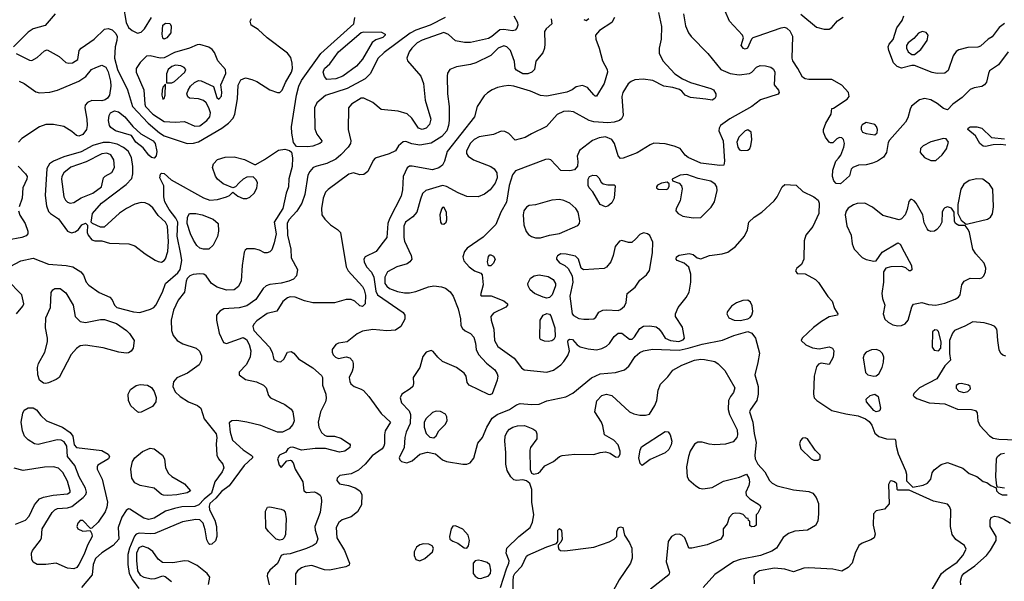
# Model space of a CAD drawing. Extents: x 1173029 to 1307123, y 522559 to 678521.
# Tile 100 of 256: x 1217909 to 1225652, y 562843 to 567258. Entities that reach past the tile are written whole.
import ezdxf

# ---------------------------------------------------------------- set-up
doc = ezdxf.new("R2010")
doc.units = 0

msp = doc.modelspace()

# ---------------------------------------------------------------- linework, layer by layer
at = {"layer": '0CON10XD'}
for points in [[(1218187.8, 567305), (1218108.5, 567211.5), (1218015, 567184.7), (1217975, 567160.8), (1217858.8, 567045)], [(1218721.9, 567371.9), (1218745.3, 567235), (1218765, 567196.9), (1218792.2, 567172.2), (1218835, 567152.9), (1218865, 567159.4), (1218891.1, 567185), (1218945.7, 567274.3)], [(1222932.4, 567315), (1222955.7, 567205), (1222954.7, 567105.3), (1222936.9, 567035), (1222937.5, 566995), (1222966.7, 566935), (1223061.7, 566831.7), (1223121.7, 566791.7), (1223184.2, 566764.2), (1223345, 566718.1), (1223365, 566705.7), (1223384.4, 566675), (1223384.4, 566655), (1223375, 566639.2), (1223355, 566625.6), (1223305, 566633.5), (1223183.3, 566645), (1223142, 566665), (1223117, 566697), (1223097.9, 566707.9), (1223045, 566724.3), (1222975, 566735.8), (1222889.1, 566779.1), (1222810.9, 566790.9), (1222745.4, 566784.6), (1222716.9, 566773.1), (1222695, 566754.3), (1222652.7, 566685), (1222644.6, 566655), (1222653.8, 566505), (1222641.9, 566478.1), (1222625, 566464.5), (1222585, 566451.8), (1222535, 566446.5), (1222423.9, 566453.9), (1222386.1, 566466.1), (1222265, 566532.7), (1222225, 566539.1), (1222185, 566536.4), (1222135, 566512.5), (1222052.1, 566417.9), (1221935, 566361.5), (1221885, 566330.6), (1221805, 566310), (1221755, 566362), (1221725, 566378.8), (1221695, 566382), (1221635, 566354.6), (1221522.7, 566337.3), (1221483.5, 566315), (1221451.5, 566285), (1221422.1, 566225), (1221423.6, 566205), (1221436.9, 566185), (1221477.1, 566157.1), (1221613.7, 566103.7), (1221640, 566085), (1221660.8, 566055), (1221663.1, 566015), (1221647.8, 565972.2), (1221609.8, 565920.2), (1221565, 565886.2), (1221515, 565866.2), (1221425, 565868.7), (1221356.8, 565896.8), (1221265, 565946.7), (1221235, 565953.5), (1221103.6, 565916.4), (1221077.3, 565892.7), (1221062, 565848), (1221033.3, 565745), (1221001.7, 565708.3), (1220943.3, 565665), (1220930, 565635), (1220930.5, 565545), (1220936.2, 565516.2), (1220987.3, 565405), (1220991.5, 565375), (1220978.1, 565355), (1220955, 565339.1), (1220875, 565316.1), (1220801.1, 565275), (1220779.7, 565235), (1220781.6, 565185), (1220795, 565162.3), (1220818.1, 565145), (1220881.3, 565121.3), (1220935, 565111.8), (1220975, 565111.5), (1221025, 565121.2), (1221125, 565158), (1221165, 565166.1), (1221225, 565159.2), (1221256.9, 565146.9), (1221295, 565117.8), (1221318.2, 565085), (1221357.5, 564985), (1221374.5, 564905.5), (1221378.6, 564855), (1221391.7, 564831.7), (1221413, 564813), (1221455, 564791.9), (1221481.4, 564761.4), (1221494.5, 564715), (1221497.7, 564665), (1221516.3, 564626.3), (1221579, 564559), (1221644.4, 564505), (1221664.6, 564475), (1221669.6, 564455), (1221665, 564423.3), (1221624.2, 564315.8), (1221605, 564308), (1221595, 564310.8), (1221443.9, 564383.9), (1221428.6, 564405), (1221420.9, 564455), (1221405, 564478.2), (1221345, 564522.9), (1221235, 564571.4), (1221196, 564605), (1221159.5, 564649.5), (1221145, 564657.5), (1221105, 564643.3), (1221078.8, 564611.2), (1221054.4, 564525), (1221003.8, 564445), (1221007, 564397), (1221000.6, 564375), (1220980, 564355), (1220914.7, 564315.3), (1220901.1, 564285)], [(1223130, 567305), (1223145, 567210), (1223168.6, 567155), (1223189.4, 567125), (1223321.7, 566991.7), (1223424, 566865), (1223495.4, 566835.4), (1223566.7, 566823.3), (1223648.8, 566835), (1223666, 566845), (1223704.5, 566885.5), (1223732.1, 566897.9), (1223775, 566895.5), (1223816.2, 566885), (1223838.3, 566868.3), (1223846.5, 566845), (1223843.3, 566745), (1223877.5, 566705), (1223882.5, 566685), (1223875, 566673.3), (1223735, 566628), (1223666, 566575), (1223492.4, 566477.6), (1223420.8, 566425), (1223409.4, 566405), (1223406.9, 566385), (1223440.7, 566305), (1223450.8, 566145), (1223445.8, 566114.2), (1223415, 566110.8), (1223265, 566129.4), (1223165, 566175.3), (1223143.3, 566193.3), (1223104.1, 566244.1), (1223056.1, 566263.9), (1222985, 566281.1), (1222895, 566286.9), (1222866, 566275), (1222765, 566210.5), (1222655, 566169.2), (1222635, 566168), (1222615, 566186.7), (1222586.2, 566285), (1222565.5, 566315), (1222516.2, 566336.2), (1222465, 566328.8), (1222412.8, 566307.2), (1222310.2, 566229.8), (1222292.5, 566185), (1222297.6, 566142.4), (1222294.4, 566105.6), (1222273.1, 566076.9), (1222235, 566068.9), (1222165, 566073.3), (1222085.8, 566155.8), (1222065, 566161.8), (1222045, 566159.5), (1221809.3, 566070.7), (1221785, 566038.1), (1221757.1, 565955), (1221737.5, 565822.5), (1221692, 565745), (1221652.3, 565647.8), (1221555, 565548.6), (1221427.4, 565462.6), (1221407.1, 565435), (1221394.4, 565395), (1221401.4, 565361.4), (1221444.6, 565314.6), (1221484.6, 565284.6), (1221534.4, 565264.4), (1221545, 565253.3), (1221553.1, 565175), (1221533.8, 565095), (1221537, 565087), (1221616.2, 565086.2), (1221715, 565048.1), (1221744, 565025), (1221746, 565015), (1221731.3, 564998.7), (1221635, 564952.2), (1221613.1, 564925), (1221615.5, 564895), (1221638.8, 564825), (1221643.8, 564735), (1221668.8, 564688.8), (1221796.8, 564596.8), (1221855, 564520.8), (1221875, 564505.7), (1222055, 564487.8), (1222106, 564504), (1222165, 564543.8), (1222189.3, 564570.7), (1222220.7, 564619.3), (1222233.2, 564655), (1222219.4, 564725), (1222221.5, 564738.5), (1222232.6, 564747.4), (1222255, 564744.2), (1222291.7, 564701.7), (1222316, 564686), (1222379.7, 564669.7), (1222445, 564663.1), (1222486.6, 564673.4), (1222525, 564692.5), (1222547.1, 564712.9), (1222585, 564768.8), (1222615, 564793.1), (1222645, 564792.5), (1222705, 564747.9), (1222725, 564746.4), (1222745, 564765.6), (1222785, 564830), (1222815, 564848.2), (1222865, 564851.8), (1222913.2, 564843.2), (1222935, 564828.8), (1222957.5, 564802.5), (1222984.4, 564755), (1223028, 564735), (1223091.5, 564728.5), (1223127.4, 564742.6), (1223137.8, 564755), (1223121, 564841), (1223067.5, 564925), (1223065.7, 564945), (1223087.8, 564995), (1223151.5, 565075), (1223173.5, 565115), (1223187.1, 565195), (1223187, 565257), (1223171.7, 565311.7), (1223133.7, 565343.7), (1223080, 565365), (1223071.4, 565375), (1223074.3, 565395), (1223095, 565405.6), (1223175, 565420), (1223205, 565412.5), (1223235.8, 565385.8), (1223265, 565378), (1223335, 565403.6), (1223432.4, 565417.6), (1223478.8, 565431.2), (1223539.2, 565475), (1223610, 565555), (1223632.2, 565605), (1223644.4, 565665), (1223684.4, 565705), (1223746.5, 565745), (1223843.6, 565835), (1223865.5, 565865), (1223905, 565944), (1223925, 565962.5), (1224015.9, 565955.9), (1224068.3, 565908.3), (1224155, 565866.7), (1224188.3, 565838.3), (1224197.5, 565815), (1224194.2, 565735), (1224147.6, 565632.4), (1224092, 565565), (1224079.5, 565520.5), (1224075.8, 565375), (1224057.3, 565332.7), (1224020, 565305), (1224010, 565285), (1224023, 565263), (1224085, 565260.8), (1224167.5, 565215), (1224191.4, 565191.4), (1224265, 565081.2), (1224298.8, 565045), (1224317, 564987), (1224342.5, 564945), (1224340, 564935), (1224275, 564921.9), (1224214.7, 564885.3), (1224150.4, 564839.6), (1224061.9, 564755), (1224054.3, 564735), (1224091.9, 564701.9), (1224145, 564678.2), (1224195, 564671.5), (1224275, 564685.9), (1224300.5, 564675), (1224311.8, 564655), (1224307.5, 564605), (1224275, 564548.8), (1224212.3, 564557.7), (1224190.9, 564549.1), (1224175, 564530), (1224156.8, 564455), (1224150.4, 564315), (1224158.2, 564285), (1224178.5, 564265), (1224295, 564186.7), (1224405, 564160), (1224502.5, 564145), (1224561.4, 564121.4), (1224588.7, 564098.7), (1224609.6, 564069.6), (1224635, 564007.5), (1224665, 563982.2), (1224725, 563962.2), (1224791.7, 563961.7), (1224797.5, 563955), (1224800.8, 563905), (1224818.1, 563845), (1224876.4, 563713.6), (1224883.3, 563685), (1224882.5, 563632.5), (1224932.5, 563582.5), (1225015, 563598.6), (1225048.8, 563615), (1225074.2, 563645), (1225084.3, 563695), (1225100.2, 563719.8), (1225155, 563760.4), (1225205, 563776.2), (1225325, 563731.4), (1225375, 563692), (1225435, 563666.7), (1225485, 563628.8), (1225515, 563620), (1225546.4, 563596.4), (1225588.3, 563578.3), (1225591.2, 563555), (1225610, 563535), (1225636.4, 563523.6), (1225675, 563523.3)], [(1225681.5, 567005), (1225606.9, 566903.1), (1225537.1, 566855), (1225526.9, 566835), (1225513, 566767), (1225495.7, 566745), (1225476.6, 566733.4), (1225415, 566721.5), (1225385, 566708.9), (1225321.5, 566645), (1225248.2, 566595), (1225205, 566548.9), (1225175, 566558.5), (1225125, 566599.1), (1225075, 566627.9), (1225025, 566639.5), (1224985, 566628.5), (1224923.1, 566576.9), (1224911.9, 566555), (1224894.6, 566485.4), (1224875, 566452), (1224749.1, 566310.9), (1224738.8, 566291.2), (1224726.7, 566215), (1224702.2, 566177.8), (1224655, 566146.7), (1224615, 566130.6), (1224565, 566115.7), (1224505.9, 566114.1), (1224460, 566095), (1224448.3, 566081.7), (1224435, 566030), (1224365, 565968.8), (1224330.8, 565970.8), (1224310.8, 565990.8), (1224300, 566025), (1224303.8, 566075), (1224326.7, 566145), (1224349.5, 566170.5), (1224367.7, 566192.3), (1224391.2, 566255), (1224396, 566285), (1224388.8, 566315), (1224375, 566328.8), (1224355, 566332), (1224335, 566321.2), (1224305, 566290), (1224285, 566288.8), (1224274, 566295), (1224245.8, 566335), (1224230, 566375), (1224230, 566395), (1224248, 566445), (1224290, 566515), (1224295, 566560), (1224308.3, 566561.7), (1224417.2, 566632.8), (1224432.5, 566655), (1224426.6, 566686.6), (1224375, 566742.9), (1224295, 566788.8), (1224115, 566788.9), (1224085, 566792.9), (1224064, 566805), (1224028.2, 566875), (1223988.9, 566935), (1223984.5, 566955), (1223988.9, 567125), (1223967.6, 567167.6), (1223945, 567188.1), (1223925, 567195.5), (1223895, 567191.2), (1223705, 567126.9), (1223674.3, 567115.7), (1223664.2, 567105.8), (1223633.3, 567035), (1223615, 567026.7), (1223600.5, 567030.5), (1223583.8, 567055), (1223600, 567115), (1223593.3, 567135), (1223490, 567245), (1223456.5, 567325)], [(1224051.2, 567301.2), (1224175, 567200), (1224235, 567184.3), (1224275, 567184.2)], [(1217881.5, 566991.5), (1217985, 566940), (1218005, 566936.9), (1218045, 566960.4), (1218105, 567013.3), (1218125, 567021.1), (1218219, 566969), (1218272.5, 566922.5), (1218295, 566915.4), (1218325, 566918.2), (1218366.9, 566945), (1218377.1, 567015), (1218392.9, 567035), (1218495.2, 567104.8), (1218575, 567182.5), (1218605, 567188.6), (1218635, 567176.9), (1218665, 567150), (1218674.6, 567125), (1218672.9, 567095), (1218659.1, 567045), (1218654.1, 566955), (1218677.4, 566865), (1218756.5, 566706.5), (1218796.2, 566575), (1218918.2, 566445), (1219008.9, 566368.9), (1219045.6, 566345.6), (1219225, 566284), (1219275, 566286.7), (1219315, 566297.7), (1219497.5, 566405), (1219551.5, 566445), (1219587.3, 566482.7), (1219600.7, 566515), (1219621.7, 566635), (1219626, 566744), (1219648.9, 566785), (1219685, 566799.7), (1219735, 566788.2), (1219775, 566770.8), (1219875, 566706.4), (1219935, 566685.6), (1219955, 566684.4), (1219972.7, 566705), (1219999.7, 566765), (1220047.6, 566845), (1220055.3, 566875), (1220052.5, 566915), (1220041.7, 566961.7), (1220015.9, 566995.9), (1219854.7, 567114.7), (1219785, 567181.5), (1219730, 567215), (1219721.2, 567245), (1219732.3, 567267.7)], [(1221795, 567287.5), (1221823.6, 567235), (1221826.4, 567213.7), (1221818.9, 567191.1), (1221805, 567176.7), (1221785, 567170.9), (1221715, 567180), (1221685, 567177.3), (1221622.2, 567125), (1221595, 567110), (1221455, 567078.8), (1221408, 567078), (1221335, 567092.5), (1221281.2, 567141.2), (1221245, 567157.1), (1221073.5, 567096.5), (1221034.6, 567075), (1220991.5, 567035), (1220971.8, 567005), (1220954.4, 566954.4), (1220958.6, 566935), (1221064.2, 566814.2), (1221085.2, 566755.2), (1221097.1, 566625), (1221142.3, 566475), (1221130.9, 566435), (1221104.2, 566405.8), (1221075, 566393.9), (1221045, 566406.2), (1220992.2, 566485), (1220955, 566517.6), (1220885, 566538.6), (1220751.6, 566551.6), (1220686, 566606), (1220615, 566641.5), (1220595, 566641.8), (1220517.1, 566592.9), (1220494.4, 566565), (1220490.9, 566395), (1220513.8, 566305), (1220510, 566285), (1220492.7, 566255), (1220435.5, 566195), (1220395, 566162.3), (1220325, 566126.9), (1220245, 566107.3), (1220218, 566095), (1220190, 566065), (1220175.6, 566035), (1220151.1, 565885), (1220127.3, 565815), (1220088.3, 565751.7), (1220025.1, 565684.9), (1220011.2, 565655), (1220015.2, 565565), (1220040.4, 565455), (1220044.7, 565385), (1220093.1, 565295), (1220084.4, 565245), (1220061.3, 565218.7), (1220025, 565201.3), (1219965, 565187.1), (1219875, 565176.7), (1219846.9, 565165), (1219824.4, 565145.6), (1219765, 565057.5), (1219695, 565008.2), (1219635, 564993.3), (1219514.6, 564985.4), (1219482.2, 564967.8), (1219456.4, 564936.4), (1219456.6, 564896.6), (1219478.2, 564795), (1219510.5, 564720.5), (1219535, 564713.3), (1219665, 564758.6), (1219692.7, 564745), (1219714.3, 564705), (1219727.5, 564655), (1219721.3, 564608.7), (1219692.4, 564547.6), (1219635, 564486.7), (1219635.7, 564465), (1219685, 564428.9), (1219771, 564411), (1219825.7, 564385), (1219847.5, 564365), (1219866, 564305), (1219880, 564285), (1219995, 564232.2), (1220045, 564195.6), (1220057.8, 564175), (1220066.4, 564105), (1220057.5, 564075), (1220028, 564042), (1219975.3, 564014.7), (1219935, 564015.3), (1219805, 564067.6), (1219695, 564095.3), (1219616.3, 564106.3), (1219576.2, 564103.8), (1219555, 564090), (1219563.2, 564015), (1219583.1, 563953.1), (1219665, 563875.5), (1219729.2, 563835), (1219739.2, 563825), (1219739.2, 563815), (1219675, 563753.1), (1219556.8, 563593.2), (1219495, 563550.3), (1219452.2, 563497.8), (1219403.9, 563455), (1219397.6, 563435), (1219400.9, 563405), (1219444.6, 563325), (1219457.3, 563275), (1219459.6, 563195), (1219448.3, 563161.7), (1219420.8, 563135), (1219405, 563132.5), (1219395, 563138.5), (1219380.5, 563170.5), (1219367.5, 563247.5), (1219351.1, 563301.1), (1219325.9, 563325.9), (1219295, 563329.1), (1219188.9, 563311.1), (1218970.9, 563219.1), (1218935, 563215.2), (1218847.2, 563222.8), (1218825.8, 563214.2), (1218811.5, 563198.5), (1218771.2, 563105), (1218759.8, 563055), (1218758.4, 562975), (1218769.1, 562905), (1218795.6, 562855.6), (1218845, 562787.2)], [(1219045, 567103.8), (1219035, 567113.3), (1219029.1, 567145), (1219034.6, 567215), (1219055, 567230), (1219088.8, 567228.8), (1219099.5, 567209.5), (1219098, 567155), (1219065, 567114.2), (1219045, 567103.8)], [(1222089.2, 567265), (1222094, 567225), (1222048, 567185), (1222035.6, 567164.4), (1222038.6, 567068.6), (1222036.1, 567033.9), (1222022.1, 566997.9), (1221967, 566933), (1221957.5, 566865), (1221935.8, 566845), (1221905, 566831.8), (1221865, 566833.3), (1221815, 566860.8), (1221805.7, 566875), (1221799.7, 566929.7), (1221769.4, 567015), (1221738.6, 567045), (1221715, 567052.1), (1221672.2, 567035), (1221613.9, 566976.1), (1221495, 566917.5), (1221455, 566904.5), (1221345, 566886.5), (1221292, 566865), (1221272.2, 566837.8), (1221269.4, 566815), (1221272.1, 566675), (1221286, 566575), (1221286, 566466), (1221280.7, 566425), (1221266.7, 566385), (1221229.3, 566340.7), (1221145, 566288), (1221055, 566270.4), (1220991.8, 566281.8), (1220945, 566300), (1220925, 566297.5), (1220887.5, 566265), (1220865, 566227.5), (1220815, 566203.8), (1220705, 566168.8), (1220689.1, 566150.9), (1220645.5, 566064.5), (1220615, 566041.4), (1220585, 566038.6), (1220533.2, 566053.2), (1220496.3, 566043.7), (1220335, 565922.9), (1220315, 565900.8), (1220295.4, 565855), (1220281.5, 565775), (1220285.8, 565725), (1220308.6, 565688.6), (1220353.8, 565645), (1220409.3, 565609.3), (1220432, 565585), (1220475.6, 565315), (1220493.1, 565285), (1220605, 565161.5), (1220618.6, 565135), (1220627.6, 565092.4), (1220625.5, 565025), (1220605, 565004.4), (1220585, 565009.4), (1220545.3, 565045.3), (1220515, 565058.5), (1220475, 565059.1), (1220385, 565032.9), (1220215, 565032.9), (1220148.1, 565048.1), (1220075, 565076.2), (1220035, 565079.6), (1220015, 565072.2), (1219976.9, 565043.1), (1219932.3, 564967.7), (1219855, 564947.5), (1219775, 564891.5), (1219750.5, 564865), (1219743.1, 564845), (1219748.9, 564815), (1219874.4, 564684.4), (1219894, 564645), (1219907, 564587), (1219935, 564571.2), (1219961.7, 564568.3), (1219985, 564590), (1220015.8, 564644.2), (1220045, 564650), (1220065, 564636), (1220102.1, 564592.1), (1220215, 564521.1), (1220282.3, 564462.3), (1220288.9, 564445), (1220291.1, 564385), (1220315.5, 564315), (1220318.6, 564281.4), (1220313.6, 564255), (1220273.6, 564175), (1220255.7, 564095), (1220262, 564055), (1220282.7, 564012.7), (1220305, 563991.2), (1220325, 563983.8), (1220385, 563983.8), (1220435, 563967.5), (1220501.2, 563925), (1220508, 563915), (1220505.7, 563895), (1220465, 563867.1), (1220425, 563857.5), (1220315, 563887.1), (1220233, 563887), (1220125, 563872.9), (1220056.6, 563896.6), (1220035, 563895.6), (1220018.8, 563885), (1220001.2, 563858.8), (1219952.5, 563835), (1219937.5, 563805), (1219948.8, 563755), (1219965, 563737.5), (1220010.8, 563789.2), (1220035, 563796.2), (1220045, 563793.3), (1220060, 563775), (1220075.6, 563725), (1220134.3, 563624.3), (1220143.8, 563555), (1220165, 563540.8), (1220225, 563546.2), (1220245, 563540), (1220270.6, 563520.6), (1220278.6, 563505), (1220281.1, 563471.1), (1220272.3, 563385), (1220231.1, 563275), (1220232.7, 563245), (1220252.8, 563177.2), (1220239.1, 563140.9), (1220216.4, 563123.7), (1220165, 563100), (1220035, 563060.5), (1219982.5, 563055), (1219964, 563045), (1219935, 562984.2), (1219875, 562930.6), (1219857.5, 562905), (1219854.5, 562885), (1219869.5, 562815)], [(1220175, 566258.9), (1220085, 566260), (1220061.2, 566291.2), (1220048.5, 566365), (1220047.1, 566415), (1220086.3, 566665), (1220104.2, 566735), (1220125, 566780.6), (1220278.3, 566991.7), (1220536, 567225), (1220544.5, 567274.5)], [(1222586, 567275), (1222565, 567236.2), (1222467.4, 567172.6), (1222437.5, 567135), (1222440.6, 567105), (1222466.9, 567035), (1222491.1, 566935), (1222528.6, 566865), (1222531.9, 566845), (1222505.8, 566755), (1222445, 566656.7), (1222435, 566656.7), (1222425, 566666.2), (1222375, 566724), (1222335, 566740), (1222285, 566731.2), (1222253.2, 566706.8), (1222212.4, 566687.6), (1222055, 566657.5), (1222005, 566660.6), (1221925.3, 566695.3), (1221795.4, 566734.6), (1221755, 566739.7), (1221716.2, 566736.2), (1221666.2, 566723.8), (1221624.3, 566705.7), (1221587.3, 566682.7), (1221561.9, 566658.1), (1221506.9, 566575), (1221484.3, 566495), (1221269.4, 566220.6), (1221250, 566145), (1221234, 566115), (1221205, 566093.3), (1221155, 566077.3), (1220996.2, 566106.2), (1220975, 566105.4), (1220955, 566093.5), (1220923.3, 566025), (1220918.5, 565921.5), (1220908.9, 565871.1), (1220817.2, 565692.8), (1220804.7, 565655), (1220795.4, 565545), (1220755.8, 565495), (1220713.4, 565436.6), (1220625, 565393.3), (1220616, 565375), (1220618, 565355), (1220635.8, 565315), (1220675, 565273.1), (1220694.7, 565235), (1220710, 565125), (1220722.9, 565095), (1220925, 564955.6), (1220937.8, 564935), (1220938.9, 564905), (1220905.6, 564845), (1220865, 564817.8), (1220795, 564812.3), (1220685, 564822.3), (1220605, 564808.6), (1220562.3, 564787.7), (1220485, 564725.6), (1220415, 564714.2), (1220394.2, 564705), (1220365.6, 564665), (1220365.6, 564645), (1220374, 564624), (1220392, 564605), (1220415, 564594.3), (1220475, 564606.9), (1220505, 564600.6), (1220525, 564575.8), (1220531.8, 564555), (1220531.8, 564525), (1220522.5, 564495), (1220500.8, 564445), (1220504, 564415), (1220514, 564395), (1220540, 564375), (1220595, 564354.3), (1220612.1, 564342.1), (1220655, 564295.8), (1220751.9, 564161.9), (1220826, 564095), (1220783.3, 564025), (1220777.3, 563995), (1220778.2, 563925), (1220773.6, 563905), (1220758.5, 563885), (1220681.3, 563828.7), (1220625.3, 563764.7), (1220572.7, 563717.3), (1220515, 563689.1), (1220425.6, 563674.4), (1220405.8, 563655), (1220403.1, 563635), (1220425, 563609.5), (1220495, 563596.2), (1220547, 563577), (1220583.8, 563553.8), (1220599.4, 563525), (1220595.6, 563445), (1220565, 563389.2), (1220515, 563349.5), (1220445, 563325.6), (1220418.6, 563305), (1220396.7, 563265), (1220402.5, 563185), (1220462.8, 563085), (1220503.3, 562985), (1220500, 562970), (1220474.2, 562955.8), (1220345, 562931.2), (1220305, 562933.5), (1220205, 562966.4), (1220155, 562960.8), (1220125, 562948.8), (1220094.4, 562925.6), (1220078.3, 562901.7), (1220078.5, 562815)], [(1221256.1, 567273.9), (1221136.4, 567213.6), (1221025, 567174.3), (1220978.7, 567151.3), (1220775, 566999.3), (1220725, 566951.8), (1220667.1, 566835), (1220626.1, 566793.9), (1220485, 566716.8), (1220315, 566660.7), (1220245.5, 566605), (1220227.7, 566565), (1220230.9, 566400.9), (1220245, 566358.8), (1220286.2, 566305), (1220283.3, 566295), (1220270, 566285), (1220215, 566264.4), (1220175, 566258.9)], [(1222345, 567258.8), (1222365, 567252), (1222385, 567266)], [(1224275, 567184.2), (1224295, 567196.2), (1224340.6, 567249.4), (1224385, 567278.8)], [(1225655, 567226.7), (1225613.1, 567196.9), (1225556.6, 567123.4), (1225525.9, 567104.1), (1225465, 567048.8), (1225445, 567042), (1225365, 567039.5), (1225295, 567020), (1225272.6, 567007.4), (1225249.5, 566975), (1225211.3, 566858.7), (1225185, 566838.5), (1225125, 566834.7), (1225085, 566842.2), (1224945, 566898.8), (1224925, 566898.8), (1224842.5, 566877.5), (1224810, 566890), (1224779.8, 566919.8), (1224744.2, 567015), (1224740, 567045), (1224748, 567065), (1224777.9, 567102.1), (1224807, 567193), (1224848.3, 567251.7), (1224861.4, 567288.6)], [(1220325, 566788.2), (1220305, 566810), (1220296.2, 566845), (1220306.9, 566875), (1220347.9, 566912.1), (1220415, 567005.3), (1220595, 567158.4), (1220615, 567163.6), (1220755, 567158.8), (1220784.2, 567145), (1220784.2, 567135), (1220765, 567116.7), (1220710.9, 567099.1), (1220681.7, 567078.3), (1220605, 566948.5), (1220558.3, 566891.7), (1220450, 566815), (1220395, 566794), (1220325, 566788.2)], [(1224945, 566983.3), (1224995, 567023.3), (1225045, 567093.3), (1225054, 567135), (1225037, 567157), (1225005, 567164.2), (1224977.9, 567152.1), (1224939.7, 567110.3), (1224896.2, 567075), (1224884.3, 567055.7), (1224882.5, 567035), (1224895.7, 567005.7), (1224925, 566983.3), (1224945, 566983.3)], [(1219285, 566421.8), (1219325, 566422.5), (1219381.5, 566465), (1219404.4, 566495), (1219408.6, 566525), (1219397.5, 566565), (1219375.8, 566605), (1219353, 566623), (1219315, 566635.5), (1219245, 566642.2), (1219230.6, 566650.6), (1219222.2, 566675), (1219234.4, 566705), (1219253.1, 566735), (1219282.9, 566765), (1219315, 566778.8), (1219337.1, 566777.1), (1219433.9, 566733.9), (1219458.8, 566645), (1219475, 566633.8), (1219495, 566657.5), (1219498.3, 566688.3), (1219490, 566745), (1219529.1, 566835), (1219527.1, 566865), (1219467.8, 566935), (1219440, 567000), (1219423.6, 567023.7), (1219395, 567042.1), (1219325, 567061.5), (1219305, 567060), (1219245, 567032.7), (1219125, 567000), (1219045, 566957.1), (1219014.7, 566955.3), (1218935, 566974.5), (1218905, 566970.8), (1218855, 566921.4), (1218824.6, 566875), (1218824.6, 566845), (1218885.3, 566705.3), (1218891.6, 566595), (1218897.7, 566575), (1218955, 566515.3), (1219045, 566457.8), (1219135, 566452.1), (1219205, 566456.5), (1219285, 566421.8)], [(1217903.3, 566775), (1217945, 566756.7), (1218035, 566689.6), (1218065, 566683.8), (1218145, 566687.5), (1218205, 566702.9), (1218374.6, 566775.4), (1218428.8, 566811.2), (1218474.4, 566865), (1218506.9, 566883.1), (1218555, 566900), (1218585, 566884.6), (1218605, 566846.9), (1218621.6, 566775), (1218624.2, 566735), (1218615.5, 566664.5), (1218599.7, 566640.3), (1218581.9, 566628.1), (1218555, 566620.6), (1218475, 566623.5), (1218442.4, 566607.6), (1218422.9, 566587.1), (1218420, 566565), (1218437.3, 566475), (1218440, 566425), (1218432.9, 566395), (1218405, 566354.2), (1218375, 566342), (1218355, 566346.7), (1218317.9, 566377.9), (1218255, 566417.1), (1218175, 566434.7), (1218115, 566434.7), (1218063.6, 566416.3), (1217925, 566324.6), (1217898.9, 566295)], [(1219105, 566761.9), (1219125, 566771.5), (1219208.2, 566845), (1219215.5, 566865), (1219201.5, 566881.5), (1219174.8, 566894.8), (1219135, 566899.7), (1219105, 566890.3), (1219076, 566865), (1219063.4, 566833.4), (1219062.5, 566762.5), (1219105, 566761.9)], [(1219035, 566632.5), (1219045, 566637.5), (1219052.5, 566665), (1219055, 566750), (1219035, 566727.5), (1219028.6, 566705), (1219027.5, 566665), (1219035, 566632.5)], [(1218965, 566170), (1218945, 566175.8), (1218925, 566192.9), (1218879.8, 566249.7), (1218822.5, 566295), (1218788.2, 566348.2), (1218661.2, 566385), (1218625, 566409.2), (1218614.4, 566425), (1218608.1, 566465), (1218611.9, 566505), (1218623.7, 566526.3), (1218655, 566541.4), (1218685, 566533.3), (1218735, 566494.4), (1218798.1, 566418.1), (1218861.7, 566361.7), (1218959.2, 566305), (1218973.1, 566285), (1218987.6, 566222.4), (1218983, 566187), (1218965, 566170)], [(1224635, 566353.3), (1224651.7, 566368.3), (1224654, 566395), (1224647.9, 566417.9), (1224635, 566433.8), (1224565, 566450), (1224535, 566432.5), (1224526.7, 566415), (1224526.2, 566395), (1224537.5, 566375), (1224565, 566362), (1224635, 566353.3)], [(1223585, 566230), (1223635, 566232), (1223651.2, 566245), (1223660, 566265), (1223666.9, 566315), (1223662.5, 566375), (1223635, 566391.9), (1223615, 566384), (1223565, 566334), (1223548.9, 566295), (1223556.8, 566256.8), (1223570, 566235), (1223585, 566230)], [(1225665, 566271.2), (1225626.1, 566276.1), (1225565, 566272.9), (1225505, 566260), (1225485, 566262.5), (1225459.4, 566285), (1225424.6, 566344.6), (1225366.7, 566395), (1225367.5, 566405), (1225385, 566416.2), (1225435, 566415.7), (1225475, 566404.3), (1225552.4, 566332.4), (1225655, 566320)], [(1219025, 565353.1), (1219045, 565364.5), (1219055, 565378.9), (1219073.1, 565435), (1219079.5, 565515), (1219072.4, 565635), (1219056.7, 565665), (1218998.4, 565718.4), (1218955, 565779.5), (1218925, 565805.6), (1218895, 565817.8), (1218865, 565821.1), (1218815, 565807.8), (1218747.4, 565772.6), (1218693.9, 565736.1), (1218572.3, 565627.7), (1218545, 565628), (1218480, 565655), (1218470, 565665), (1218482.5, 565735), (1218550.9, 565815), (1218746.9, 565963.1), (1218791.5, 566008.5), (1218799.6, 566045), (1218798.5, 566105), (1218786.7, 566175), (1218762, 566225), (1218725, 566252.5), (1218675, 566278.3), (1218615, 566293.1), (1218565, 566293.5), (1218485, 566269.6), (1218392.1, 566217.9), (1218255, 566179.2), (1218173.8, 566146.2), (1218142.2, 566125), (1218120.9, 566089.1), (1218110, 565875), (1218120, 565795), (1218135, 565751.2), (1218150, 565735), (1218215, 565691.9), (1218285, 565594.3), (1218315, 565582.5), (1218345, 565590), (1218371.2, 565608.8), (1218397.5, 565645), (1218425, 565657.5), (1218441.7, 565641.7), (1218440, 565585), (1218446.2, 565565), (1218477.3, 565527.3), (1218500.5, 565520.5), (1218555, 565518.8), (1218615, 565501.4), (1218766.8, 565496.8), (1218815, 565479.2), (1218896.6, 565416.6), (1218975, 565367.1), (1218996.6, 565356.6), (1219025, 565353.1)], [(1225075, 566150), (1225115, 566151.2), (1225163.8, 566195), (1225198, 566242), (1225212.1, 566295), (1225195, 566321.9), (1225175, 566323.3), (1225075, 566297.1), (1225014.3, 566265.7), (1224994, 566245), (1224990.8, 566215), (1225024.3, 566175), (1225075, 566150)], [(1217835, 565319.1), (1217916.5, 565363.5), (1218015, 565383.6), (1218135, 565336.9), (1218275, 565326.8), (1218326.3, 565316.3), (1218390, 565275), (1218409.3, 565249.3), (1218431.9, 565195), (1218451.2, 565171.2), (1218535, 565114.6), (1218616.6, 565076.6), (1218635.3, 565055.3), (1218654.4, 565014.4), (1218673.5, 564995), (1218805, 564960.5), (1218853.2, 564956.8), (1218938.5, 564981.5), (1218963.6, 564996.4), (1218978.2, 565015), (1219032.5, 565115), (1219054.2, 565185), (1219151.1, 565268.9), (1219170, 565295), (1219184.6, 565365), (1219175.3, 565415.3), (1219148.3, 565555), (1219152.6, 565665), (1219137.6, 565697.6), (1219083.3, 565765), (1219049.2, 565825), (1219041.8, 565865), (1219042.4, 565952.4), (1219011.4, 566015), (1219015, 566043.3), (1219025, 566051.2), (1219045, 566050), (1219100.3, 566000.3), (1219355, 565858.8), (1219405, 565838.8), (1219465.5, 565844.5), (1219535.8, 565864.2), (1219557.5, 565875), (1219585, 565902.5), (1219625, 565870), (1219665, 565852.9), (1219695, 565852.9), (1219717.4, 565862.6), (1219754, 565895), (1219775, 565932.5), (1219778, 565975), (1219768.8, 565998.8), (1219745, 566022.5), (1219695, 566020.8), (1219665, 566004.3), (1219635, 565974.4), (1219605, 565943.8), (1219585, 565936.2), (1219508.1, 565968.1), (1219465, 566003.1), (1219448.1, 566028.1), (1219425.5, 566095), (1219433.5, 566125), (1219465, 566157.7), (1219525, 566176.8), (1219595, 566180.3), (1219677.6, 566157.6), (1219755, 566118.8), (1219765, 566118.8), (1219835, 566157.8), (1219945, 566232.2), (1219995, 566240), (1220029.5, 566229.5), (1220046.1, 566216.1), (1220053.1, 566173.1), (1220050.4, 566105), (1220025.7, 566005.7), (1220023.1, 565945), (1220005.3, 565894.7), (1219977.4, 565775), (1219909.6, 565665), (1219926.7, 565575), (1219910.5, 565505), (1219890.4, 565449.6), (1219875, 565432.5), (1219855, 565424.3), (1219835, 565425.7), (1219795, 565445.7), (1219755, 565455.8), (1219695, 565456.7), (1219682.7, 565447.3), (1219675, 565430), (1219658.5, 565325), (1219650.9, 565205), (1219628.3, 565161.7), (1219595, 565134.5), (1219535, 565131.2), (1219462.9, 565155), (1219418.1, 565185), (1219375.6, 565245.6), (1219356.8, 565256.8), (1219325, 565260.5), (1219272.5, 565255), (1219246.8, 565243.2), (1219225, 565223.3), (1219217, 565203), (1219205.8, 565115), (1219156.2, 565053.8), (1219119.5, 564975), (1219101.1, 564895), (1219102.5, 564815), (1219116.4, 564775), (1219146.9, 564735), (1219190.6, 564710.6), (1219295.9, 564675.9), (1219323, 564653), (1219338.9, 564615), (1219338.3, 564581.7), (1219320, 564545), (1219229.4, 564480.6), (1219145, 564443.3), (1219118.8, 564411.2), (1219112.9, 564375), (1219132, 564332), (1219170, 564295), (1219235, 564254.4), (1219308, 564225), (1219333.1, 564203.1), (1219360.6, 564120.6), (1219455, 564002), (1219460, 563975), (1219453.3, 563925), (1219459.1, 563835), (1219472.2, 563805), (1219506.4, 563765), (1219513.2, 563735), (1219501.1, 563705), (1219443.5, 563626.5), (1219418.1, 563535), (1219360.3, 563489.7), (1219316.6, 563443.4), (1219285, 563431.9), (1219185, 563427.8), (1219125, 563415.8), (1219056.2, 563393.8), (1218965, 563340), (1218925, 563329.6), (1218885, 563340.5), (1218775, 563410), (1218765, 563411.9), (1218745, 563401.1), (1218711.5, 563348.5), (1218683, 563267), (1218687.9, 563175), (1218644.7, 563125.3), (1218555, 563066.5), (1218505, 563022.9), (1218485.4, 562975), (1218478.5, 562895), (1218395, 562795.7)], [(1218305, 565815.5), (1218335, 565822.1), (1218393, 565857), (1218485, 565894.1), (1218552.7, 565945), (1218567.1, 566015), (1218581.2, 566028.8), (1218633.6, 566056.4), (1218653.5, 566095), (1218650, 566155), (1218624.4, 566195), (1218595, 566208.4), (1218555, 566204.6), (1218430.7, 566139.3), (1218311.4, 566098.6), (1218256.7, 566055), (1218239.1, 566025), (1218236.5, 566005), (1218256.6, 565866.6), (1218269.1, 565839.2), (1218285, 565822.5), (1218305, 565815.5)], [(1217896.8, 566106.8), (1217954.5, 566045), (1217966.2, 566025), (1217964.6, 566005), (1217932.5, 565935), (1217927.5, 565855), (1217903.8, 565786.2)], [(1222515, 565786), (1222474.4, 565804.4), (1222416, 565905), (1222388, 565935), (1222380, 565955), (1222380, 566005), (1222390, 566025), (1222415, 566035.6), (1222445, 566032.9), (1222464.3, 566015), (1222481.5, 565981.5), (1222498.7, 565968.7), (1222535, 565960.6), (1222585, 565960), (1222592.5, 565952.5), (1222582.9, 565855), (1222565, 565818), (1222535, 565792.5), (1222515, 565786)], [(1223205, 565701.4), (1223265, 565704), (1223346.9, 565785), (1223373.8, 565825), (1223394.2, 565915), (1223390.3, 565945), (1223378.4, 565965), (1223345, 565988.7), (1223245, 566010), (1223155, 566041.8), (1223103.3, 566035), (1223040, 566005), (1223041.7, 565991.7), (1223095, 565973.3), (1223112.7, 565952.7), (1223118.8, 565928.8), (1223104.2, 565835), (1223072.5, 565775), (1223070, 565755), (1223086.7, 565735), (1223124.5, 565714.5), (1223205, 565701.4)], [(1225351.7, 565651.7), (1225365, 565652.5), (1225519.3, 565690.7), (1225542.9, 565705), (1225558.2, 565731.8), (1225567.8, 565787.8), (1225562.9, 565925), (1225536.2, 565966.2), (1225483, 566003), (1225435, 566006.1), (1225375, 565992.8), (1225335, 565964.6), (1225311.1, 565925), (1225288.1, 565805), (1225287.5, 565735), (1225312.9, 565682.9), (1225351.7, 565651.7)], [(1222995, 565923.8), (1223005, 565927.5), (1223016.4, 565946.4), (1223017.5, 565967.5), (1223001.7, 565981.7), (1222955, 565973.3), (1222925, 565956.2), (1222916.7, 565945), (1222916.7, 565935), (1222930, 565925), (1222995, 565923.8)], [(1221965, 565543.1), (1222005, 565544.4), (1222075.6, 565564.4), (1222155, 565576.5), (1222299.4, 565640.6), (1222311.4, 565655), (1222314.3, 565675.7), (1222300, 565745), (1222282.5, 565775), (1222234.3, 565815), (1222187.2, 565837.2), (1222155, 565844.6), (1222095, 565838.9), (1221965, 565802.5), (1221915, 565796), (1221895, 565783.8), (1221874.2, 565755), (1221867.5, 565725), (1221874.5, 565644.5), (1221893.2, 565593.2), (1221910, 565570), (1221935, 565552.5), (1221965, 565543.1)], [(1224815, 564850.9), (1224845, 564854.8), (1224871.7, 564868.3), (1224895.7, 564895), (1224925, 565000), (1224937.7, 565022.3), (1225003.9, 565036.1), (1225055, 565019.4), (1225115, 565014.5), (1225185, 565030), (1225265, 565061.8), (1225292.8, 565077.2), (1225305.9, 565094.1), (1225317.4, 565172.6), (1225337.2, 565202.8), (1225385, 565225.5), (1225455, 565223.1), (1225475, 565228.6), (1225490.6, 565245), (1225505, 565276.7), (1225507.7, 565305), (1225493.3, 565343.3), (1225427.6, 565417.6), (1225403.5, 565455), (1225378, 565585), (1225367.7, 565607.7), (1225345, 565640), (1225295, 565641.2), (1225268.8, 565655), (1225261.2, 565675), (1225256.7, 565745), (1225237.3, 565777.3), (1225205, 565787.5), (1225185, 565780), (1225175, 565768.8), (1225164.3, 565744.3), (1225160, 565665), (1225145.6, 565635), (1225122.4, 565607.6), (1225104.2, 565595.8), (1225075, 565594.2), (1225055, 565602), (1225045, 565613.3), (1225021.7, 565661.7), (1225011.2, 565725), (1224960, 565815), (1224943.8, 565835), (1224925, 565845.7), (1224915, 565844), (1224900.9, 565829.1), (1224889.4, 565765), (1224872.2, 565725), (1224845, 565692.5), (1224825, 565684.2), (1224697.4, 565717.4), (1224615, 565784.3), (1224555, 565816.7), (1224495, 565813.3), (1224465, 565802.2), (1224425, 565775.6), (1224407.8, 565752.2), (1224400, 565725), (1224415, 565636.7), (1224448.6, 565565), (1224455.7, 565495), (1224471.4, 565455), (1224535, 565387.5), (1224565, 565371.9), (1224625, 565360), (1224645, 565362.5), (1224690.5, 565429.5), (1224815, 565503.3), (1224832.3, 565492.3), (1224863.7, 565433.7), (1224923.3, 565325), (1224925, 565292.5), (1224915, 565283.3), (1224905, 565283.8), (1224877.5, 565307.5), (1224847.6, 565317.6), (1224760, 565315), (1224720, 565305), (1224703.3, 565275), (1224702.3, 565195), (1224688.2, 565105), (1224694.6, 565065), (1224712.5, 565015), (1224699.1, 564945), (1224712.9, 564905), (1224739.3, 564879.3), (1224775, 564859.2), (1224815, 564850.9)], [(1217900.5, 565755), (1217910.5, 565720.5), (1217951.1, 565655), (1217972, 565595), (1217973.3, 565575), (1217960.5, 565559.5), (1217925, 565545.8), (1217814.1, 565525.9)], [(1221245, 565650), (1221262.5, 565665), (1221266.9, 565685), (1221264.2, 565745), (1221245, 565783.3), (1221235, 565782.5), (1221225, 565767.5), (1221212.9, 565725), (1221217.5, 565665), (1221225, 565654.2), (1221245, 565650)], [(1219395, 565453.5), (1219355, 565453.6), (1219325, 565462.2), (1219303, 565483), (1219274.6, 565525), (1219251.1, 565575), (1219225.3, 565655), (1219228.8, 565705), (1219245, 565734.2), (1219294.5, 565735.5), (1219342.9, 565722.9), (1219429.3, 565689.3), (1219468.5, 565655), (1219473.1, 565595), (1219465.2, 565554.8), (1219430.4, 565485), (1219395, 565453.5)], [(1222345, 564902.9), (1222385, 564904.2), (1222425, 564906.7), (1222440.5, 564919.5), (1222462.2, 564957.8), (1222495, 564974.4), (1222525, 564978.5), (1222615, 564971.4), (1222635, 564979.2), (1222664.3, 565005), (1222679.4, 565035), (1222685.8, 565105), (1222749.4, 565155), (1222785, 565210.6), (1222838.7, 565251.3), (1222863.1, 565286.9), (1222886.4, 565425), (1222888.7, 565508.7), (1222865, 565561.2), (1222845, 565575.8), (1222815, 565583.1), (1222785, 565570.6), (1222755, 565534.4), (1222722.4, 565507.6), (1222696.8, 565506.8), (1222645, 565521.4), (1222625, 565515.7), (1222591.8, 565475), (1222576.5, 565405), (1222556.9, 565355), (1222525, 565312), (1222505, 565301.4), (1222342.7, 565292.7), (1222323.3, 565305), (1222304, 565375), (1222278.8, 565398.8), (1222205.4, 565415.4), (1222165, 565416.5), (1222139.1, 565400.9), (1222130, 565385), (1222131.5, 565375), (1222155, 565347.8), (1222195.5, 565325.5), (1222221.9, 565301.9), (1222253.6, 565243.6), (1222257.9, 565195), (1222235.5, 565085), (1222253.8, 564945), (1222265, 564932), (1222305, 564910), (1222345, 564902.9)], [(1221595, 565322.5), (1221588.6, 565355), (1221595, 565396.7), (1221605, 565408.8), (1221615, 565410), (1221635, 565398.8), (1221647.1, 565375), (1221635, 565343.3), (1221615, 565323.8), (1221595, 565322.5)], [(1217883.3, 564945), (1217933.1, 565005), (1217940.6, 565025), (1217926.4, 565095), (1217807.1, 565215)], [(1222055, 565069.5), (1222025, 565077.5), (1221956.6, 565106.6), (1221924.5, 565134.5), (1221908, 565165), (1221905.8, 565185), (1221925.8, 565225), (1221955, 565245.6), (1221995, 565252.1), (1222065, 565240.3), (1222105.5, 565215), (1222122.3, 565185), (1222121.5, 565165), (1222096.2, 565095), (1222075, 565073.5), (1222055, 565069.5)], [(1218115, 564398.1), (1218095, 564401.4), (1218064.6, 564424.6), (1218050.5, 564465), (1218049.5, 564525), (1218057.5, 564555), (1218106.4, 564645), (1218128.1, 564725), (1218128.1, 564755), (1218112.1, 564835), (1218115.5, 564915), (1218149.7, 564995), (1218156.8, 565113.2), (1218169.4, 565135), (1218185, 565145.5), (1218225.9, 565145.9), (1218271.1, 565111.1), (1218329.5, 565015), (1218344.5, 564925), (1218384.2, 564885), (1218425, 564878.8), (1218545, 564900.4), (1218575, 564900.4), (1218670.6, 564870.6), (1218748.6, 564815), (1218771.9, 564791.9), (1218809.4, 564735), (1218800.8, 564675), (1218786.4, 564653.6), (1218765, 564639.4), (1218745, 564635.6), (1218687.5, 564645), (1218565, 564678.5), (1218425, 564699.6), (1218385, 564693.8), (1218355, 564674.5), (1218312.7, 564625), (1218218.2, 564445), (1218195, 564428.8), (1218135, 564404.4), (1218115, 564398.1)], [(1223575, 564894.2), (1223635, 564905.3), (1223653.4, 564916.6), (1223667.3, 564935), (1223673.5, 564965), (1223669.2, 565009.2), (1223655, 565038.2), (1223635, 565053.8), (1223595, 565050.4), (1223545, 565033.1), (1223506, 565005), (1223474.3, 564965), (1223469.2, 564945), (1223485.8, 564915), (1223526.5, 564896.5), (1223575, 564894.2)], [(1222065, 564728.2), (1222035, 564730.5), (1222004.5, 564744.5), (1221998.8, 564755), (1222001.9, 564895), (1222025, 564934.2), (1222055, 564948.9), (1222075, 564942.9), (1222085, 564929.2), (1222116.4, 564835), (1222120, 564765), (1222110.8, 564745), (1222095, 564734.5), (1222065, 564728.2)], [(1225664.1, 564614.1), (1225641.7, 564621.7), (1225625.6, 564635), (1225613, 564663), (1225600.5, 564735), (1225597.4, 564807.4), (1225592.9, 564825), (1225578, 564845), (1225549.5, 564859.5), (1225495, 564873.9), (1225405, 564882.9), (1225341.7, 564848.3), (1225260.8, 564815), (1225244.4, 564795), (1225221.1, 564735), (1225220, 564635), (1225229.3, 564580.7), (1225185, 564535.8), (1225121.1, 564435), (1224985, 564363.3), (1224941.7, 564318.3), (1224936.7, 564305), (1224942.5, 564295), (1224965, 564281.2), (1225062.5, 564245), (1225185, 564237.1), (1225285, 564197.6), (1225393.3, 564193.3), (1225425.4, 564185.4), (1225438.2, 564168.2), (1225442.9, 564105), (1225458.7, 564068.7), (1225536.8, 563986.8), (1225565, 563967.8), (1225609.6, 563959.6), (1225745.7, 563954.3)], [(1220901.1, 564285), (1220911.5, 564245), (1220972.8, 564182.8), (1220983.5, 564155), (1220980, 564085), (1220948.2, 564015), (1220937.1, 563975), (1220932.9, 563895), (1220894.4, 563815), (1220898.1, 563798.1), (1220911.2, 563785), (1220954.6, 563774.6), (1220995, 563789.1), (1221056.1, 563843.9), (1221115, 563857.8), (1221178.1, 563845), (1221235, 563797.5), (1221264.6, 563784.6), (1221395, 563764.7), (1221425, 563765.3), (1221451.4, 563775), (1221479.9, 563810.1), (1221510.9, 563929.2), (1221548.8, 563975), (1221582.1, 564055), (1221623.8, 564125), (1221664.3, 564155.7), (1221761.2, 564195), (1221815, 564231.2), (1221845, 564240), (1221935, 564233.1), (1221995, 564235.6), (1222055, 564261.5), (1222205, 564293.3), (1222257.9, 564322.1), (1222406.9, 564443.1), (1222475, 564472.9), (1222595, 564483.4), (1222665, 564506.2), (1222698.2, 564535), (1222749.1, 564610.9), (1222785, 564641.2), (1222814.7, 564655.3), (1222885, 564668.4), (1223095, 564660.6), (1223165, 564674.8), (1223275, 564708.6), (1223435, 564738.5), (1223524, 564775), (1223635, 564806.7), (1223666.9, 564795), (1223694.6, 564755), (1223726.3, 564636.3), (1223715, 564562.5), (1223690.4, 564465), (1223715.6, 564375), (1223716.6, 564313.4), (1223707.3, 564265), (1223655.5, 564195), (1223649.1, 564175), (1223673.8, 564095), (1223683.9, 564005), (1223699.6, 563935), (1223690.2, 563835), (1223694.2, 563805.8), (1223715, 563762.9), (1223769.4, 563705), (1223806.9, 563635), (1223825.7, 563615), (1223866.7, 563593.3), (1223995, 563562.5), (1224115, 563550.5), (1224145.4, 563535.4), (1224172.8, 563502.8), (1224190, 563455), (1224192.1, 563375), (1224185.6, 563315), (1224166.8, 563283.2), (1224104.1, 563245.9), (1224005, 563238), (1223955, 563218), (1223913.6, 563186.4), (1223860.8, 563105), (1223825, 563080), (1223733.6, 563046.4), (1223575.3, 563014.7), (1223523.6, 562996.4), (1223375, 562897.5), (1223284.2, 562795)], [(1225135, 564654), (1225153.8, 564675), (1225156.2, 564725), (1225135, 564807.5), (1225125, 564818), (1225105, 564820), (1225086.4, 564803.6), (1225083.8, 564685), (1225099.5, 564659.5), (1225135, 564654)], [(1224625, 564454.7), (1224645, 564457.9), (1224665, 564472.9), (1224692.5, 564525), (1224702.7, 564565), (1224703.8, 564605), (1224693.8, 564635), (1224674.4, 564655), (1224645, 564666.1), (1224608.1, 564661.9), (1224565.8, 564645), (1224549.2, 564625), (1224541.2, 564598.8), (1224560, 564485), (1224580, 564465), (1224625, 564454.7)], [(1221690, 562795), (1221737.6, 562942.4), (1221756.1, 562985), (1221757.9, 563005), (1221735.6, 563065), (1221739.2, 563105), (1221834.8, 563195.2), (1221922.9, 563267.1), (1221942.3, 563307.8), (1221951.2, 563365), (1221937.2, 563465), (1221935.6, 563565), (1221921.2, 563611.2), (1221894.1, 563634.1), (1221865, 563640), (1221815, 563635.7), (1221795, 563641.9), (1221771.4, 563665), (1221741.9, 563715), (1221733.1, 563765), (1221733.1, 563855), (1221723.1, 563945), (1221725.8, 563985), (1221741.3, 564018.7), (1221760.7, 564039.3), (1221786.7, 564055), (1221825, 564066.7), (1221877.8, 564067.8), (1221945, 564042.5), (1221967.5, 564025), (1221976.6, 564003.4), (1221975.5, 563964.5), (1221926.7, 563895), (1221920, 563875), (1221922.3, 563722.3), (1221934.1, 563694.1), (1221953.3, 563686.7), (1221985.7, 563694.3), (1222005, 563708.8), (1222038.5, 563751.5), (1222106.1, 563783.9), (1222155, 563824.3), (1222175, 563832.2), (1222275, 563843.6), (1222425, 563840), (1222475, 563855.8), (1222515, 563860), (1222551.7, 563851.7), (1222595, 563820.8), (1222615, 563820), (1222624.2, 563825.8), (1222631.4, 563845), (1222630.6, 563865), (1222616.4, 563916.4), (1222582.4, 563952.4), (1222508.8, 563995), (1222496, 564065), (1222484, 564095), (1222432.9, 564175), (1222447.4, 564262.6), (1222487.1, 564302.9), (1222525, 564314.6), (1222564.7, 564304.7), (1222704.7, 564174.7), (1222738.7, 564158.7), (1222785, 564148.7), (1222831.5, 564148.5), (1222861.7, 564158.3), (1222905, 564224.2), (1222918.6, 564265), (1222929.1, 564345), (1222947.9, 564392.1), (1223005, 564450), (1223046.4, 564503.6), (1223115, 564542.9), (1223215, 564582.1), (1223265, 564589.1), (1223293.4, 564586.6), (1223375, 564570), (1223402, 564552), (1223455, 564499.2), (1223532.9, 564365), (1223523.4, 564326.6), (1223498, 564295), (1223484, 564265), (1223480, 564195), (1223492, 564155), (1223552.3, 564035), (1223554.7, 563995.3), (1223547.5, 563972.5), (1223519.2, 563940.8), (1223458.5, 563921.5), (1223375, 563916.2), (1223331.5, 563921.5), (1223275, 563937.8), (1223243.2, 563936.8), (1223215, 563921.2), (1223182.7, 563865), (1223168.9, 563825), (1223153.4, 563743.4), (1223158.8, 563665), (1223171.7, 563641.7), (1223225, 563592.5), (1223255, 563575.7), (1223280.9, 563570.9), (1223355, 563581.9), (1223445, 563630), (1223569.2, 563660.8), (1223625, 563686.2), (1223644.3, 563655), (1223649.1, 563625), (1223643.7, 563596.3), (1223619.2, 563545), (1223620.9, 563520.9), (1223650.9, 563490.9), (1223726.7, 563445), (1223736.2, 563425), (1223715, 563380), (1223700, 563365), (1223700, 563285), (1223687, 563273), (1223665, 563272.5), (1223651.7, 563281.7), (1223650, 563315), (1223641.7, 563321.7), (1223638.3, 563338.3), (1223625, 563340), (1223598.3, 563368.3), (1223575, 563377.5), (1223535, 563380), (1223515, 563372.5), (1223487.5, 563345), (1223473.6, 563296.4), (1223442.5, 563255), (1223440, 563205), (1223422.5, 563175), (1223315, 563129.5), (1223195, 563103.8), (1223172.5, 563105), (1223161.7, 563131.7), (1223139.2, 563185), (1223116.2, 563206.2), (1223095, 563214.3), (1223065, 563212.5), (1223036.2, 563195), (1223008, 563155), (1222993.8, 562996.2), (1223018.1, 562915), (1223014.6, 562895.4), (1222869.2, 562780.8)], [(1218845, 564170), (1218835, 564175.8), (1218782.7, 564222.7), (1218763.6, 564265), (1218761.1, 564315), (1218779.5, 564350.5), (1218825, 564382.2), (1218855, 564390.5), (1218915, 564385.5), (1218945, 564366.7), (1218966.7, 564335), (1218983, 564287), (1218980.4, 564255), (1218952.7, 564217.3), (1218865, 564172), (1218845, 564170)], [(1225335, 564327.5), (1225365, 564334.2), (1225385.6, 564355), (1225384, 564375), (1225372, 564385), (1225315, 564397.7), (1225293.8, 564395), (1225275, 564381.2), (1225275, 564361.2), (1225295, 564337.5), (1225335, 564327.5)], [(1224645, 564176.7), (1224625, 564186.7), (1224568, 564255), (1224566.2, 564275), (1224596.2, 564305), (1224635, 564314.4), (1224660, 564295), (1224678.8, 564205), (1224673.6, 564186.4), (1224665, 564180), (1224645, 564176.7)], [(1218335, 562942.5), (1218285, 562946.6), (1218195, 562987.1), (1218115, 562974.6), (1218045, 562975.6), (1218015, 562994), (1218005, 563017.5), (1218001.4, 563065), (1218008.1, 563085), (1218072.2, 563167.8), (1218079.4, 563185), (1218084.4, 563255), (1218164.6, 563385), (1218183.9, 563406.1), (1218205, 563416.8), (1218285, 563420.8), (1218319.2, 563430.8), (1218408, 563502), (1218427.6, 563525), (1218434.3, 563545), (1218425.2, 563575.2), (1218375.9, 563665), (1218343.3, 563753.3), (1218284.4, 563825), (1218280, 563905), (1218258.7, 563938.7), (1218235, 563951.9), (1218204.5, 563954.5), (1218055, 563918.6), (1218026.4, 563923.6), (1217975, 563954.4), (1217947.8, 563985), (1217930.9, 564025), (1217919.6, 564095), (1217932.1, 564165), (1217945, 564188.6), (1217975, 564205.6), (1218015, 564205.7), (1218042.1, 564192.1), (1218075.5, 564145.5), (1218118.8, 564105), (1218245, 564055.6), (1218305, 564012), (1218325.8, 563985), (1218338, 563915), (1218355.6, 563895.6), (1218555, 563870.5), (1218605, 563843.1), (1218614.5, 563825), (1218608.2, 563805), (1218524.5, 563755.5), (1218516.8, 563743.2), (1218517.8, 563725), (1218556.2, 563645), (1218599.2, 563465), (1218593.9, 563425), (1218580.6, 563389.4), (1218525, 563307.5), (1218475, 563260), (1218465, 563257.5), (1218405, 563320.8), (1218385, 563322), (1218365, 563300), (1218356.9, 563275), (1218365.8, 563255), (1218405, 563238.5), (1218462.5, 563242.5), (1218475, 563217.5), (1218477.8, 563195), (1218441.5, 563128.5), (1218415, 563055.6), (1218375, 562974.2), (1218357.7, 562952.3), (1218335, 562942.5)], [(1221165, 563971.3), (1221183.5, 563986.5), (1221204.8, 564025.2), (1221255, 564077.1), (1221270.7, 564105), (1221268.9, 564135), (1221256.9, 564156.9), (1221216.9, 564176.9), (1221185, 564180.5), (1221155, 564171.2), (1221105, 564121.8), (1221088.8, 564095), (1221089.1, 564055), (1221106, 564005), (1221135, 563975.4), (1221165, 563971.3)], [(1222805, 563753.3), (1222789.3, 563769.3), (1222778.2, 563815), (1222787.5, 563875), (1222799.5, 563900.5), (1222985, 564021.4), (1223009.3, 564019.3), (1223025.6, 563995), (1223038.1, 563945), (1223032.9, 563915), (1223015, 563878.8), (1222985, 563852), (1222868.3, 563801.7), (1222805, 563753.3)], [(1224185, 563794.4), (1224205, 563808.8), (1224205.4, 563835.4), (1224163.6, 563873.6), (1224105, 563962.9), (1224085, 563971.9), (1224065, 563967.5), (1224049.5, 563950.5), (1224041.5, 563925), (1224052.9, 563885), (1224132.5, 563805), (1224155, 563794.5), (1224185, 563794.4)], [(1219075, 563517.2), (1219040.2, 563520.3), (1219025, 563526.2), (1218965, 563576.1), (1218855, 563596.3), (1218815, 563616.8), (1218791.2, 563655), (1218782.9, 563725), (1218795.8, 563784.2), (1218815.5, 563815), (1218875, 563864.5), (1218935, 563890), (1218965, 563883.5), (1219030.5, 563835), (1219047.9, 563805), (1219054.5, 563735), (1219079.5, 563689.5), (1219105, 563666.5), (1219205, 563608.8), (1219253.3, 563555), (1219225, 563538.9), (1219145, 563524.2), (1219075, 563517.2)], [(1225655, 563574.3), (1225602.5, 563582.5), (1225592.5, 563592.5), (1225586.9, 563665), (1225590.5, 563805), (1225599.1, 563825), (1225625, 563845.9), (1225655, 563851.2)], [(1217875, 563292.7), (1217953.3, 563325), (1217982.7, 563355), (1218025.4, 563444.6), (1218065, 563491.1), (1218095, 563503.8), (1218170.8, 563519.2), (1218285, 563532.2), (1218304.4, 563545), (1218306.7, 563555), (1218285, 563629.2), (1218248, 563698), (1218215, 563733.1), (1218175, 563743.4), (1218105, 563740.8), (1217935, 563715.6), (1217865, 563731.4)], [(1225076.2, 562765), (1225159.6, 562905), (1225188.7, 562931.3), (1225282.7, 562995), (1225327.3, 563045), (1225351.9, 563095), (1225339.2, 563125), (1225270.9, 563170.9), (1225242.5, 563212.5), (1225228.8, 563275), (1225231.2, 563405), (1225221.7, 563431.7), (1225205, 563449.4), (1225095, 563474.5), (1224905, 563560), (1224815, 563560), (1224810, 563565), (1224808.3, 563608.3), (1224790, 563625), (1224765, 563633.3), (1224755, 563630), (1224742, 563605), (1224747.7, 563452.3), (1224709.2, 563410.8), (1224645, 563396.2), (1224624, 563375), (1224620, 563285), (1224636.2, 563215), (1224630, 563185), (1224601.7, 563168.3), (1224535, 563144.3), (1224509.2, 563125), (1224478.6, 563065), (1224455, 562986.7), (1224425, 562952), (1224375, 562924), (1224305, 562938.9), (1224115, 562949.5), (1224075, 562945.6), (1223995, 562917.1), (1223925, 562937.5), (1223845, 562945.5), (1223728, 562925), (1223695, 562905.6), (1223683, 562887), (1223684.5, 562824.5)], [(1219955, 563166.6), (1219925, 563175.5), (1219864.4, 563235), (1219843.7, 563263.7), (1219842.5, 563395), (1219857.5, 563425), (1219875, 563429.2), (1219965, 563411.2), (1219983.3, 563403.3), (1219996.7, 563386.7), (1220004.7, 563335), (1219998.1, 563211.9), (1219989.2, 563185), (1219975, 563172.2), (1219955, 563166.6)], [(1225310, 562815), (1225308.9, 562845), (1225317.5, 562885), (1225333.5, 562905), (1225421.5, 562965), (1225511.1, 563045), (1225545, 563087.8), (1225587.9, 563165), (1225589.5, 563195), (1225540.8, 563275), (1225540, 563325), (1225550, 563345), (1225574.2, 563355.8), (1225605, 563350.8), (1225645, 563335.6), (1225700.2, 563300.2)], [(1221425, 563103.8), (1221437.4, 563122.6), (1221446.9, 563165), (1221435, 563205.8), (1221395, 563254.2), (1221335, 563280), (1221315, 563277.5), (1221302, 563255), (1221288.8, 563195), (1221291.2, 563175), (1221315, 563158.6), (1221355, 563144.2), (1221405, 563106.2), (1221425, 563103.8)], [(1221787.1, 562685), (1221788.4, 562845), (1221793, 562885), (1221802.1, 562905), (1221858, 562962), (1221895, 563041.2), (1221905, 563050), (1222055, 563115.6), (1222130, 563140), (1222140, 563155), (1222141.2, 563245), (1222155, 563258.8), (1222168.8, 563245), (1222176.2, 563175), (1222165, 563150), (1222142.5, 563127.5), (1222143.3, 563115), (1222150, 563095), (1222162.5, 563085), (1222195, 563082), (1222425, 563111.8), (1222545.6, 563154.4), (1222584.3, 563175), (1222604, 563195), (1222606.2, 563235), (1222615, 563262.5), (1222635, 563271.2), (1222652.5, 563265), (1222666.2, 563205), (1222705, 563146.2), (1222723.1, 563105), (1222725.6, 563025), (1222713.6, 562985), (1222624.6, 562855), (1222543.3, 562705)], [(1219392.6, 562817.4), (1219404.2, 562875), (1219383.1, 562905), (1219305, 562967.8), (1219235, 563000.8), (1219205, 563004.3), (1219112.1, 562987.9), (1219032.4, 562992.4), (1218997.3, 563017.3), (1218955, 563076.9), (1218918.6, 563105), (1218875, 563119.1), (1218845, 563106.9), (1218827.6, 563065), (1218826.4, 563006.4), (1218835.8, 562925), (1218855, 562890.3), (1218885, 562875.3), (1218945, 562863.4), (1218973.6, 562866.4), (1219035, 562886.9), (1219052.1, 562882.1), (1219102.3, 562842.3)], [(1221055, 563004.5), (1221095, 563023.8), (1221154.3, 563075), (1221164.2, 563105), (1221153, 563123), (1221125.5, 563135.5), (1221085, 563138.8), (1221055, 563131.3), (1221028.5, 563111.5), (1221011.1, 563075), (1221011.2, 563045), (1221025.4, 563015.4), (1221055, 563004.5)], [(1221535, 562866.6), (1221565, 562874.7), (1221592.9, 562885), (1221611.5, 562905), (1221615, 562930), (1221605, 562972), (1221585, 562991.9), (1221543.3, 563005), (1221515, 563009.1), (1221491.2, 563005), (1221474.4, 562985), (1221476.2, 562905), (1221491.2, 562885), (1221515, 562868.4), (1221535, 562866.6)]]:
    msp.add_lwpolyline(points, dxfattribs=at)

doc.saveas('drawing.dxf')
